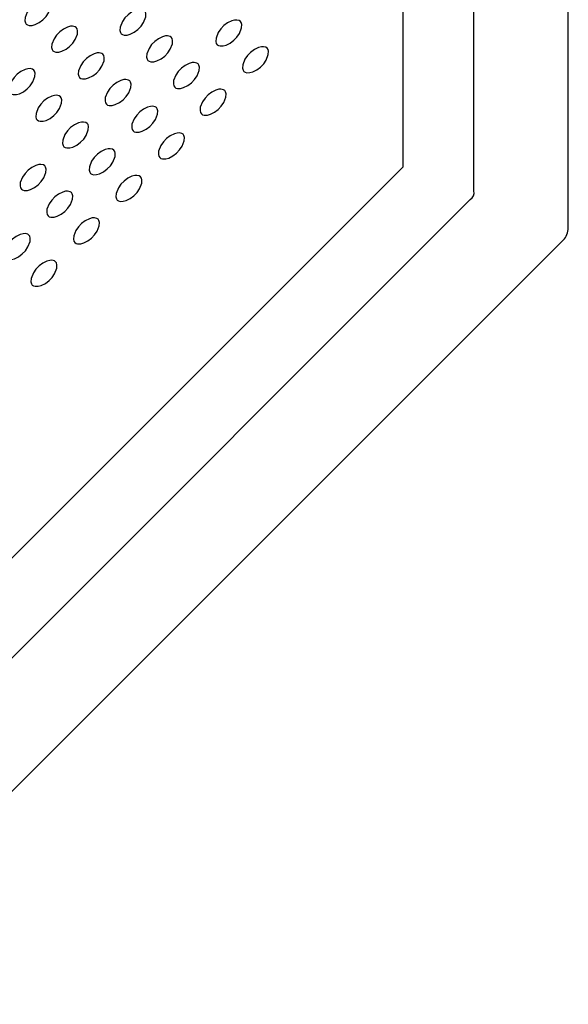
# Model space of a CAD drawing. Header units: millimetres. Extents: x 0 to 0.902, y -0.904 to 0.
# Tile 5 of 6: x 0.583 to 0.902, y -0.901 to -0.327. Entities that reach past the tile are written whole.
import ezdxf

# ---------------------------------------------------------------- set-up
doc = ezdxf.new("R2010")
doc.units = ezdxf.units.MM
doc.layers.add('BLOCKS', color=3, linetype='Continuous')

msp = doc.modelspace()

# ---------------------------------------------------------------- linework, layer by layer
at = {"layer": 'BLOCKS', "linetype": 'Continuous'}
for p, q in [((0.90219, -0.44879), (0.90219, -0.005)), ((0.84719, -0.42722), (0.84719, -0.03332)), ((0.80598, -0.41308), (0.80598, -0.09094)), ((0.41112, -0.80793), (0.80598, -0.41308)), ((0.43027, -0.84707), (0.84512, -0.43222)), ((0.45391, -0.90122), (0.89927, -0.45586))]:
    msp.add_line(p, q, dxfattribs=at)
at = {"layer": 'BLOCKS'}
for points in [[(0.60065, -0.32021), (0.60077, -0.31827), (0.60049, -0.31715), (0.59999, -0.31642), (0.59926, -0.31593), (0.59779, -0.31562), (0.5966, -0.31569), (0.59491, -0.31613), (0.59251, -0.31729), (0.59035, -0.31889), (0.58853, -0.32078), (0.58703, -0.32294), (0.58577, -0.32616), (0.58563, -0.32812), (0.58592, -0.32926), (0.58642, -0.33), (0.58712, -0.33048), (0.58807, -0.33075), (0.58988, -0.33072), (0.59162, -0.33025), (0.59401, -0.32906), (0.59614, -0.32745), (0.59795, -0.32556), (0.59942, -0.3234)], [(0.65478, -0.32903), (0.65601, -0.32584), (0.65613, -0.32389), (0.65585, -0.32278), (0.65536, -0.32204), (0.65462, -0.32155), (0.65315, -0.32124), (0.65196, -0.32132), (0.65028, -0.32175), (0.64787, -0.32292), (0.64572, -0.32452), (0.64389, -0.3264), (0.6424, -0.32856), (0.64113, -0.33178), (0.641, -0.33374), (0.64128, -0.33488), (0.64178, -0.33562), (0.64249, -0.33611), (0.64343, -0.33638), (0.64524, -0.33634), (0.64699, -0.33587), (0.64937, -0.33468), (0.6515, -0.33307), (0.65331, -0.33118)], [(0.61621, -0.33577), (0.61633, -0.33383), (0.61604, -0.33271), (0.61555, -0.33198), (0.61482, -0.33148), (0.61335, -0.33118), (0.61216, -0.33125), (0.61047, -0.33168), (0.60806, -0.33285), (0.60591, -0.33445), (0.60408, -0.33634), (0.60259, -0.3385), (0.60133, -0.34171), (0.60119, -0.34368), (0.60147, -0.34482), (0.60197, -0.34556), (0.60268, -0.34604), (0.60362, -0.34631), (0.60544, -0.34627), (0.60718, -0.3458), (0.60957, -0.34462), (0.6117, -0.34301), (0.6135, -0.34112), (0.61497, -0.33896)], [(0.71187, -0.3322), (0.712, -0.33026), (0.71171, -0.32914), (0.71122, -0.32841), (0.71048, -0.32791), (0.70902, -0.32761), (0.70782, -0.32768), (0.70614, -0.32811), (0.70373, -0.32928), (0.70158, -0.33088), (0.69975, -0.33277), (0.69826, -0.33493), (0.69699, -0.33814), (0.69686, -0.34011), (0.69714, -0.34125), (0.69764, -0.34199), (0.69835, -0.34247), (0.69929, -0.34274), (0.7011, -0.3427), (0.70285, -0.34223), (0.70524, -0.34105), (0.70737, -0.33944), (0.70917, -0.33755), (0.71064, -0.33539)], [(0.67157, -0.34139), (0.67169, -0.33945), (0.67141, -0.33833), (0.67091, -0.3376), (0.67018, -0.33711), (0.66871, -0.3368), (0.66752, -0.33687), (0.66583, -0.33731), (0.66342, -0.33847), (0.66127, -0.34007), (0.65945, -0.34196), (0.65795, -0.34412), (0.65669, -0.34734), (0.65655, -0.3493), (0.65684, -0.35044), (0.65733, -0.35118), (0.65804, -0.35166), (0.65898, -0.35193), (0.6608, -0.35189), (0.66254, -0.35143), (0.66493, -0.35024), (0.66706, -0.34863), (0.66887, -0.34674), (0.67034, -0.34458)], [(0.72473, -0.3531), (0.7262, -0.35095), (0.72743, -0.34776), (0.72755, -0.34581), (0.72727, -0.3447), (0.72677, -0.34397), (0.72604, -0.34347), (0.72457, -0.34316), (0.72338, -0.34324), (0.72169, -0.34367), (0.71929, -0.34484), (0.71713, -0.34644), (0.71531, -0.34832), (0.71382, -0.35048), (0.71255, -0.3537), (0.71241, -0.35566), (0.7127, -0.3568), (0.7132, -0.35754), (0.71391, -0.35803), (0.71485, -0.3583), (0.71666, -0.35826), (0.71841, -0.35779), (0.72079, -0.35661), (0.72292, -0.35499)], [(0.63053, -0.35451), (0.63176, -0.35132), (0.63188, -0.34938), (0.6316, -0.34827), (0.63111, -0.34753), (0.63037, -0.34704), (0.6289, -0.34673), (0.62771, -0.34681), (0.62603, -0.34724), (0.62362, -0.3484), (0.62147, -0.35001), (0.61964, -0.35189), (0.61815, -0.35405), (0.61688, -0.35727), (0.61675, -0.35923), (0.61703, -0.36037), (0.61753, -0.36111), (0.61824, -0.3616), (0.61918, -0.36187), (0.62099, -0.36183), (0.62274, -0.36136), (0.62512, -0.36017), (0.62725, -0.35856), (0.62906, -0.35667)], [(0.68712, -0.35695), (0.68725, -0.35501), (0.68696, -0.35389), (0.68647, -0.35316), (0.68574, -0.35266), (0.68427, -0.35235), (0.68307, -0.35243), (0.68139, -0.35286), (0.67898, -0.35403), (0.67683, -0.35563), (0.675, -0.35752), (0.67351, -0.35968), (0.67224, -0.36289), (0.67211, -0.36486), (0.67239, -0.36599), (0.67289, -0.36674), (0.6736, -0.36722), (0.67454, -0.36749), (0.67636, -0.36745), (0.6781, -0.36698), (0.68049, -0.3658), (0.68262, -0.36419), (0.68442, -0.3623), (0.68589, -0.36014)], [(0.59146, -0.36052), (0.59158, -0.35857), (0.5913, -0.35746), (0.5908, -0.35673), (0.59007, -0.35623), (0.5886, -0.35592), (0.58741, -0.356), (0.58572, -0.35643), (0.58331, -0.3576), (0.58116, -0.3592), (0.57933, -0.36109), (0.57784, -0.36325), (0.57658, -0.36646), (0.57644, -0.36843), (0.57672, -0.36956), (0.57722, -0.3703), (0.57793, -0.37079), (0.57887, -0.37106), (0.58069, -0.37102), (0.58243, -0.37055), (0.58482, -0.36937), (0.58695, -0.36776), (0.58876, -0.36587), (0.59023, -0.36371)], [(0.64732, -0.36688), (0.64744, -0.36494), (0.64716, -0.36382), (0.64666, -0.36309), (0.64593, -0.3626), (0.64446, -0.36229), (0.64327, -0.36236), (0.64158, -0.3628), (0.63917, -0.36396), (0.63702, -0.36556), (0.6352, -0.36745), (0.6337, -0.36961), (0.63244, -0.37283), (0.6323, -0.37479), (0.63259, -0.37593), (0.63308, -0.37667), (0.63379, -0.37715), (0.63473, -0.37742), (0.63655, -0.37738), (0.63829, -0.37692), (0.64068, -0.37573), (0.64281, -0.37412), (0.64462, -0.37223), (0.64609, -0.37007)], [(0.60578, -0.37926), (0.60701, -0.37607), (0.60714, -0.37413), (0.60685, -0.37302), (0.60636, -0.37228), (0.60562, -0.37179), (0.60416, -0.37148), (0.60296, -0.37156), (0.60128, -0.37199), (0.59887, -0.37315), (0.59672, -0.37475), (0.59489, -0.37664), (0.5934, -0.3788), (0.59213, -0.38202), (0.592, -0.38398), (0.59228, -0.38512), (0.59278, -0.38586), (0.59349, -0.38635), (0.59443, -0.38661), (0.59624, -0.38658), (0.59799, -0.38611), (0.60038, -0.38492), (0.60251, -0.38331), (0.60431, -0.38142)], [(0.69998, -0.37785), (0.70145, -0.37569), (0.70268, -0.3725), (0.7028, -0.37056), (0.70252, -0.36945), (0.70202, -0.36871), (0.70129, -0.36822), (0.69982, -0.36791), (0.69863, -0.36799), (0.69694, -0.36842), (0.69454, -0.36958), (0.69239, -0.37118), (0.69056, -0.37307), (0.68907, -0.37523), (0.6878, -0.37845), (0.68767, -0.38041), (0.68795, -0.38155), (0.68845, -0.38229), (0.68916, -0.38278), (0.6901, -0.38305), (0.69191, -0.38301), (0.69366, -0.38254), (0.69604, -0.38135), (0.69817, -0.37974)], [(0.66287, -0.38244), (0.663, -0.38049), (0.66271, -0.37938), (0.66222, -0.37865), (0.66149, -0.37815), (0.66002, -0.37784), (0.65882, -0.37792), (0.65714, -0.37835), (0.65473, -0.37952), (0.65258, -0.38112), (0.65075, -0.38301), (0.64926, -0.38517), (0.648, -0.38838), (0.64786, -0.39035), (0.64814, -0.39148), (0.64864, -0.39222), (0.64935, -0.39271), (0.65029, -0.39298), (0.65211, -0.39294), (0.65385, -0.39247), (0.65624, -0.39129), (0.65837, -0.38968), (0.66017, -0.38779), (0.66164, -0.38563)], [(0.62257, -0.39163), (0.62269, -0.38969), (0.62241, -0.38857), (0.62191, -0.38784), (0.62118, -0.38734), (0.61971, -0.38704), (0.61852, -0.38711), (0.61683, -0.38755), (0.61443, -0.38871), (0.61227, -0.39031), (0.61045, -0.3922), (0.60896, -0.39436), (0.60769, -0.39757), (0.60755, -0.39954), (0.60784, -0.40068), (0.60834, -0.40142), (0.60905, -0.4019), (0.60999, -0.40217), (0.6118, -0.40213), (0.61355, -0.40166), (0.61593, -0.40048), (0.61806, -0.39887), (0.61987, -0.39698), (0.62134, -0.39482)], [(0.67573, -0.40334), (0.6772, -0.40118), (0.67843, -0.39799), (0.67855, -0.39605), (0.67827, -0.39494), (0.67777, -0.3942), (0.67704, -0.39371), (0.67557, -0.3934), (0.67438, -0.39348), (0.67269, -0.39391), (0.67029, -0.39507), (0.66814, -0.39667), (0.66631, -0.39856), (0.66482, -0.40072), (0.66355, -0.40394), (0.66342, -0.4059), (0.6637, -0.40704), (0.6642, -0.40778), (0.66491, -0.40827), (0.66585, -0.40853), (0.66766, -0.4085), (0.66941, -0.40803), (0.67179, -0.40684), (0.67392, -0.40523)], [(0.63813, -0.40719), (0.63825, -0.40524), (0.63797, -0.40413), (0.63747, -0.4034), (0.63674, -0.4029), (0.63527, -0.40259), (0.63408, -0.40267), (0.63239, -0.4031), (0.62998, -0.40427), (0.62783, -0.40587), (0.626, -0.40775), (0.62451, -0.40991), (0.62325, -0.41313), (0.62311, -0.4151), (0.62339, -0.41623), (0.62389, -0.41697), (0.6246, -0.41746), (0.62554, -0.41773), (0.62736, -0.41769), (0.6291, -0.41722), (0.63149, -0.41604), (0.63362, -0.41442), (0.63542, -0.41253), (0.63689, -0.41038)], [(0.59782, -0.41638), (0.59794, -0.41444), (0.59766, -0.41332), (0.59716, -0.41259), (0.59643, -0.41209), (0.59496, -0.41179), (0.59377, -0.41186), (0.59208, -0.41229), (0.58968, -0.41346), (0.58753, -0.41506), (0.5857, -0.41695), (0.58421, -0.41911), (0.58294, -0.42232), (0.58281, -0.42429), (0.58309, -0.42543), (0.58359, -0.42617), (0.5843, -0.42665), (0.58524, -0.42692), (0.58705, -0.42688), (0.5888, -0.42641), (0.59118, -0.42523), (0.59331, -0.42362), (0.59512, -0.42173), (0.59659, -0.41957)], [(0.65098, -0.42809), (0.65245, -0.42593), (0.65368, -0.42274), (0.6538, -0.4208), (0.65352, -0.41968), (0.65303, -0.41895), (0.65229, -0.41846), (0.65082, -0.41815), (0.64963, -0.41823), (0.64795, -0.41866), (0.64554, -0.41982), (0.64339, -0.42142), (0.64156, -0.42331), (0.64007, -0.42547), (0.6388, -0.42869), (0.63867, -0.43065), (0.63895, -0.43179), (0.63945, -0.43253), (0.64016, -0.43301), (0.6411, -0.43328), (0.64291, -0.43325), (0.64466, -0.43278), (0.64704, -0.43159), (0.64918, -0.42998)], [(0.61338, -0.43193), (0.6135, -0.42999), (0.61322, -0.42888), (0.61272, -0.42814), (0.61199, -0.42765), (0.61052, -0.42734), (0.60933, -0.42742), (0.60764, -0.42785), (0.60523, -0.42901), (0.60308, -0.43062), (0.60125, -0.4325), (0.59976, -0.43466), (0.5985, -0.43788), (0.59836, -0.43984), (0.59864, -0.44098), (0.59914, -0.44172), (0.59985, -0.44221), (0.60079, -0.44248), (0.60261, -0.44244), (0.60435, -0.44197), (0.60674, -0.44078), (0.60887, -0.43917), (0.61068, -0.43728), (0.61215, -0.43512)], [(0.62623, -0.45284), (0.6277, -0.45068), (0.62893, -0.44749), (0.62906, -0.44555), (0.62877, -0.44443), (0.62828, -0.4437), (0.62754, -0.44321), (0.62608, -0.4429), (0.62488, -0.44297), (0.6232, -0.44341), (0.62079, -0.44457), (0.61864, -0.44617), (0.61681, -0.44806), (0.61532, -0.45022), (0.61405, -0.45344), (0.61392, -0.4554), (0.6142, -0.45654), (0.6147, -0.45728), (0.61541, -0.45776), (0.61635, -0.45803), (0.61817, -0.45799), (0.61991, -0.45753), (0.6223, -0.45634), (0.62443, -0.45473)], [(0.58863, -0.45668), (0.58875, -0.45474), (0.58847, -0.45363), (0.58797, -0.45289), (0.58724, -0.4524), (0.58577, -0.45209), (0.58458, -0.45217), (0.58289, -0.4526), (0.58048, -0.45376), (0.57833, -0.45536), (0.57651, -0.45725), (0.57501, -0.45941), (0.57375, -0.46263), (0.57361, -0.46459), (0.5739, -0.46573), (0.57439, -0.46647), (0.5751, -0.46696), (0.57604, -0.46722), (0.57786, -0.46719), (0.5796, -0.46672), (0.58199, -0.46553), (0.58412, -0.46392), (0.58593, -0.46203), (0.5874, -0.45987)], [(0.60148, -0.47759), (0.60295, -0.47543), (0.60419, -0.47224), (0.60431, -0.4703), (0.60402, -0.46918), (0.60353, -0.46845), (0.6028, -0.46795), (0.60133, -0.46765), (0.60013, -0.46772), (0.59845, -0.46816), (0.59604, -0.46932), (0.59389, -0.47092), (0.59206, -0.47281), (0.59057, -0.47497), (0.58931, -0.47819), (0.58917, -0.48015), (0.58945, -0.48129), (0.58995, -0.48203), (0.59066, -0.48251), (0.5916, -0.48278), (0.59342, -0.48274), (0.59516, -0.48227), (0.59755, -0.48109), (0.59968, -0.47948)]]:
    msp.add_lwpolyline(points, close=True, dxfattribs=at)
at = {"layer": 'BLOCKS', "linetype": 'Continuous', "flags": 128}
msp.add_lwpolyline([(0.84512, -0.43222), (0.84622, -0.43123), (0.84694, -0.43005), (0.84726, -0.4287), (0.84719, -0.42722)], dxfattribs=at)
at = {"layer": 'BLOCKS', "linetype": 'Continuous'}
msp.add_arc((0.89219, -0.44879), 0.01, 315.00708, 359.99292, dxfattribs=at)

doc.saveas('drawing.dxf')
